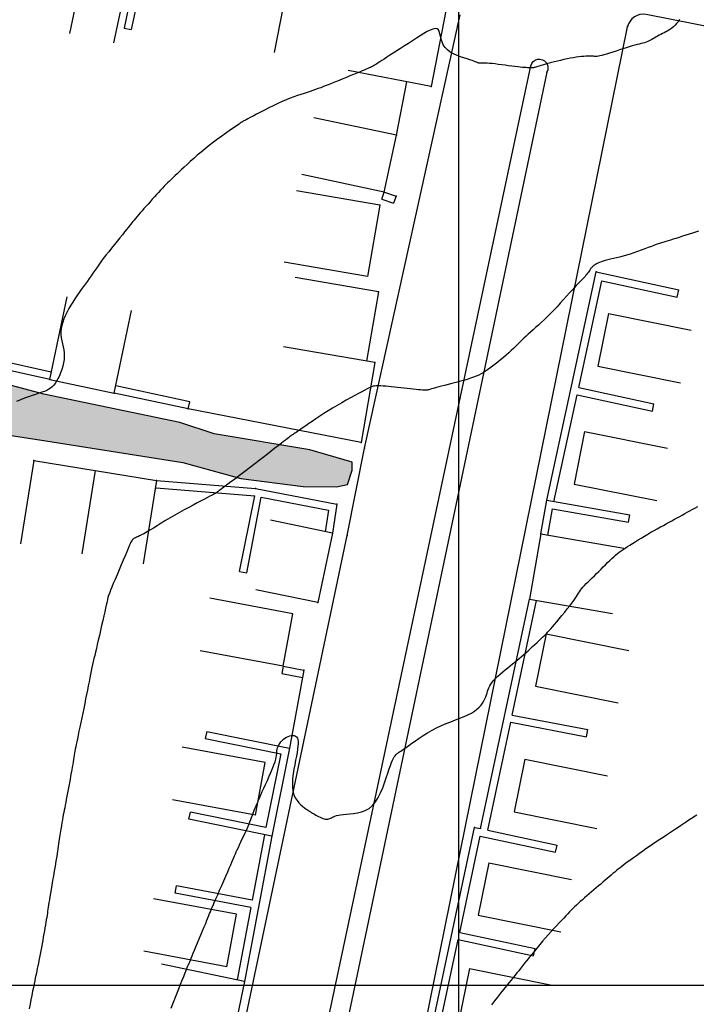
# Model space of a CAD drawing. Header units: millimetres. Extents: x 196436 to 199900, y 8705373 to 8708636.
# Tile 65 of 238: x 197758 to 197823, y 8706398 to 8706491. Entities that reach past the tile are written whole.
import ezdxf

# ---------------------------------------------------------------- set-up
doc = ezdxf.new("R2010")
doc.units = ezdxf.units.MM
doc.header["$LTSCALE"] = 5
for name, color, linetype in [('$CURVAS1', 30, 'Continuous'), ('$CURVAS2', 40, 'Continuous'), ('CASA', 6, 'Continuous'), ('CERCA', 3, 'CERCA_LINE'), ('MALHA', 9, 'Continuous'), ('MEIO-FIO', 7, 'Continuous'), ('MURO', 9, 'Continuous'), ('ROCHA', 9, 'Continuous')]:
    doc.layers.add(name, color=color, linetype=linetype)
doc.linetypes.add('CERCA_LINE', pattern='A,0.5,-0.2,["X",Standard,S=0.1,R=0,X=-0.1,Y=-0.05],-0.25', length=0.95)

# ---------------------------------------------------------------- blocks, each defined once
blk = doc.blocks.new('A$C324D1BEE')
at = {"layer": 'CASA'}
for points in [[(8.774, 4.991), (0.902, 6.413)], [(7.872, 0), (8.774, 4.991)], [(7.872, 0), (0, 1.423)]]:
    blk.add_lwpolyline(points, dxfattribs=at)
blk = doc.blocks.new('A$C6160071F')
at = {"layer": 'CASA', "rotation": 179.1179489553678}
blk.add_blockref('A$C324D1BEE', (8.85, 6.399), dxfattribs=at)

msp = doc.modelspace()

# ---------------------------------------------------------------- hatches: boundary and pattern name
at = {"layer": 'ROCHA'}
h = msp.add_hatch(dxfattribs=at)
h.set_pattern_fill('AR-CONC', color=256, scale=0.5, angle=-0.251, style=0)
h.set_pattern_definition([(49.74900448, (-38097.4676, 993.7532), (3.5848920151, -0.3294681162), [0.375, -4.125]), (354.74900448, (-38097.4676, 993.7532), (-0.6772744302, 3.76396371), [0.3, -3.3]), (100.20040448, (-38097.1688, 993.7258), (2.9076202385, 3.434493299), [0.31870095, -3.50571056]), (45.93320448, (-38097.463, 994.753), (5.3325286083, -0.8509633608), [0.5625, -6.1875]), (96.38460448, (-38097.019, 994.6823), (4.6946052, 4.850070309), [0.47805144, -5.258565]), (350.93320448, (-38097.463, 994.753), (4.694601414, 4.850073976), [0.45, -4.95]), (20.74900448, (-38096.9643, 994.501), (2.9756878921, -2.0261494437), [0.375, -4.125]), (325.74900448, (-38096.9643, 994.501), (1.2324482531, 3.6203859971), [0.3, -3.3]), (71.20040448, (-38096.7163, 994.332), (4.2081373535, 1.5942332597), [0.31870095, -3.50571056]), (37.24900448, (-38097.4676, 993.7532), (0.06809020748, 1.66418695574), [0, -3.26, 0, -3.35, 0, -3.3125]), (7.24900448, (-38097.4676, 993.7532), (1.32397403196, 1.96627751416), [0, -1.91, 0, -3.185, 0, -1.2625]), (327.24900448, (-38098.5826, 993.7581), (2.66859254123, -0.12446581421), [0, -1.25, 0, -3.9, 0, -5.175]), (317.24900448, (-38099.0825, 993.7603), (2.91809550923, 0.4877463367), [0, -1.625, 0, -2.59, 0, -3.675])])
h.paths.add_polyline_path([(197789.923, 8706449.535), (197785.915, 8706450.714), (197776.839, 8706452.231), (197773.57, 8706453.301), (197760.697, 8706455.995), (197755.845, 8706457.283), (197746.665, 8706459.117), (197732.736, 8706461.816), (197727.353, 8706462.473), (197723.342, 8706463.018), (197720.877, 8706463.671), (197716.553, 8706464.957), (197711.167, 8706464.98), (197708.206, 8706464.044), (197707.879, 8706461.829), (197709.35, 8706460.134), (197711.67, 8706459.385), (197718.53, 8706458.194), (197725.389, 8706457.109), (197731.403, 8706455.816), (197736.471, 8706455.372), (197744.525, 8706454.481), (197753.072, 8706452.756), (197760.882, 8706451.561), (197773.863, 8706449.499), (197779.348, 8706447.997), (197785.259, 8706447.233), (197788.427, 8706447.219), (197789.484, 8706447.425), (197789.912, 8706448.795)])

# ---------------------------------------------------------------- linework, layer by layer
at = {"layer": '$CURVAS1'}
msp.add_polyline3d([(197772.766, 8706397.819, 705), (197772.934, 8706398.248, 705), (197773.113, 8706398.707, 705), (197773.298, 8706399.179, 705), (197773.481, 8706399.645, 705), (197773.655, 8706400.089, 705), (197773.813, 8706400.492, 705), (197773.948, 8706400.838, 705), (197774.056, 8706401.112, 705), (197774.138, 8706401.321, 705), (197774.198, 8706401.472, 705), (197774.24, 8706401.577, 705), (197774.266, 8706401.643, 705), (197774.281, 8706401.68, 705), (197774.289, 8706401.698, 705), (197774.293, 8706401.706, 705), (197774.295, 8706401.712, 705), (197774.299, 8706401.719, 705), (197774.304, 8706401.73, 705), (197774.311, 8706401.747, 705), (197774.322, 8706401.772, 705), (197774.337, 8706401.808, 705), (197774.358, 8706401.856, 705), (197774.385, 8706401.92, 705), (197774.419, 8706402, 705), (197774.463, 8706402.102, 705), (197774.516, 8706402.227, 705), (197774.58, 8706402.379, 705), (197774.656, 8706402.561, 705), (197774.747, 8706402.776, 705), (197774.852, 8706403.028, 705), (197774.974, 8706403.319, 705), (197775.113, 8706403.65, 705), (197775.264, 8706404.012, 705), (197775.422, 8706404.392, 705), (197775.583, 8706404.779, 705), (197775.742, 8706405.161, 705), (197775.892, 8706405.525, 705), (197776.03, 8706405.859, 705), (197776.149, 8706406.151, 705), (197776.248, 8706406.394, 705), (197776.33, 8706406.598, 705), (197776.403, 8706406.778, 705), (197776.472, 8706406.949, 705), (197776.544, 8706407.125, 705), (197776.627, 8706407.321, 705), (197776.725, 8706407.553, 705), (197776.847, 8706407.835, 705), (197776.996, 8706408.177, 705), (197777.167, 8706408.568, 705), (197777.354, 8706408.993, 705), (197777.549, 8706409.437, 705), (197777.746, 8706409.884, 705), (197777.936, 8706410.319, 705), (197778.114, 8706410.726, 705), (197778.271, 8706411.09, 705), (197778.404, 8706411.399, 705), (197778.515, 8706411.66, 705), (197778.609, 8706411.885, 705), (197778.692, 8706412.083, 705), (197778.77, 8706412.266, 705), (197778.846, 8706412.444, 705), (197778.928, 8706412.629, 705), (197779.019, 8706412.831, 705), (197779.125, 8706413.058, 705), (197779.242, 8706413.308, 705), (197779.368, 8706413.575, 705), (197779.5, 8706413.853, 705), (197779.633, 8706414.137, 705), (197779.765, 8706414.421, 705), (197779.892, 8706414.701, 705), (197780.011, 8706414.969, 705), (197780.119, 8706415.222, 705), (197780.217, 8706415.46, 705), (197780.306, 8706415.684, 705), (197780.387, 8706415.896, 705), (197780.463, 8706416.096, 705), (197780.534, 8706416.287, 705), (197780.603, 8706416.47, 705), (197780.669, 8706416.645, 705), (197780.735, 8706416.815, 705), (197780.804, 8706416.986, 705), (197780.877, 8706417.162, 705), (197780.957, 8706417.35, 705), (197781.046, 8706417.555, 705), (197781.148, 8706417.783, 705), (197781.265, 8706418.041, 705), (197781.398, 8706418.333, 705), (197781.549, 8706418.664, 705), (197781.713, 8706419.023, 705), (197781.884, 8706419.401, 705), (197782.054, 8706419.785, 705), (197782.218, 8706420.163, 705), (197782.369, 8706420.525, 705), (197782.499, 8706420.86, 705), (197782.603, 8706421.154, 705), (197782.677, 8706421.402, 705), (197782.723, 8706421.606, 705), (197782.75, 8706421.775, 705), (197782.763, 8706421.917, 705), (197782.768, 8706422.04, 705), (197782.772, 8706422.151, 705), (197782.781, 8706422.259, 705), (197782.801, 8706422.371, 705), (197782.838, 8706422.494, 705), (197782.893, 8706422.626, 705), (197782.963, 8706422.763, 705), (197783.049, 8706422.902, 705), (197783.149, 8706423.038, 705), (197783.263, 8706423.169, 705), (197783.389, 8706423.29, 705), (197783.528, 8706423.399, 705), (197783.677, 8706423.492, 705), (197783.833, 8706423.566, 705), (197783.99, 8706423.619, 705), (197784.145, 8706423.651, 705), (197784.292, 8706423.658, 705), (197784.428, 8706423.639, 705), (197784.546, 8706423.592, 705), (197784.643, 8706423.514, 705), (197784.715, 8706423.405, 705), (197784.763, 8706423.263, 705), (197784.788, 8706423.088, 705), (197784.792, 8706422.878, 705), (197784.777, 8706422.634, 705), (197784.743, 8706422.355, 705), (197784.693, 8706422.04, 705), (197784.628, 8706421.689, 705), (197784.552, 8706421.302, 705), (197784.469, 8706420.887, 705), (197784.39, 8706420.455, 705), (197784.32, 8706420.016, 705), (197784.268, 8706419.578, 705), (197784.242, 8706419.153, 705), (197784.249, 8706418.749, 705), (197784.298, 8706418.377, 705), (197784.392, 8706418.044, 705), (197784.525, 8706417.75, 705), (197784.686, 8706417.493, 705), (197784.865, 8706417.271, 705), (197785.052, 8706417.081, 705), (197785.237, 8706416.921, 705), (197785.408, 8706416.789, 705), (197785.557, 8706416.683, 705), (197785.675, 8706416.601, 705), (197785.766, 8706416.537, 705), (197785.838, 8706416.487, 705), (197785.897, 8706416.448, 705), (197785.949, 8706416.415, 705), (197786.002, 8706416.383, 705), (197786.062, 8706416.347, 705), (197786.137, 8706416.305, 705), (197786.231, 8706416.251, 705), (197786.341, 8706416.188, 705), (197786.465, 8706416.12, 705), (197786.597, 8706416.049, 705), (197786.733, 8706415.978, 705), (197786.87, 8706415.911, 705), (197787.003, 8706415.851, 705), (197787.128, 8706415.801, 705), (197787.242, 8706415.763, 705), (197787.346, 8706415.738, 705), (197787.441, 8706415.724, 705), (197787.53, 8706415.722, 705), (197787.615, 8706415.73, 705), (197787.697, 8706415.748, 705), (197787.779, 8706415.775, 705), (197787.861, 8706415.811, 705), (197787.947, 8706415.855, 705), (197788.042, 8706415.904, 705), (197788.15, 8706415.957, 705), (197788.276, 8706416.01, 705), (197788.427, 8706416.061, 705), (197788.606, 8706416.109, 705), (197788.819, 8706416.149, 705), (197789.072, 8706416.181, 705), (197789.366, 8706416.203, 705), (197789.695, 8706416.226, 705), (197790.049, 8706416.26, 705), (197790.417, 8706416.318, 705), (197790.789, 8706416.411, 705), (197791.155, 8706416.55, 705), (197791.506, 8706416.748, 705), (197791.83, 8706417.015, 705), (197792.122, 8706417.359, 705), (197792.38, 8706417.766, 705), (197792.609, 8706418.217, 705), (197792.811, 8706418.694, 705), (197792.989, 8706419.178, 705), (197793.147, 8706419.651, 705), (197793.288, 8706420.095, 705), (197793.415, 8706420.49, 705), (197793.53, 8706420.822, 705), (197793.634, 8706421.095, 705), (197793.73, 8706421.315, 705), (197793.817, 8706421.49, 705), (197793.898, 8706421.626, 705), (197793.972, 8706421.732, 705), (197794.041, 8706421.813, 705), (197794.107, 8706421.877, 705), (197794.17, 8706421.932, 705), (197794.236, 8706421.982, 705), (197794.31, 8706422.035, 705), (197794.4, 8706422.095, 705), (197794.511, 8706422.168, 705), (197794.648, 8706422.261, 705), (197794.818, 8706422.378, 705), (197795.026, 8706422.526, 705), (197795.278, 8706422.709, 705), (197795.569, 8706422.921, 705), (197795.897, 8706423.155, 705), (197796.255, 8706423.402, 705), (197796.641, 8706423.657, 705), (197797.049, 8706423.91, 705), (197797.475, 8706424.156, 705), (197797.915, 8706424.385, 705), (197798.364, 8706424.594, 705), (197798.815, 8706424.784, 705), (197799.262, 8706424.959, 705), (197799.699, 8706425.124, 705), (197800.118, 8706425.283, 705), (197800.513, 8706425.44, 705), (197800.878, 8706425.601, 705), (197801.205, 8706425.769, 705), (197801.49, 8706425.946, 705), (197801.735, 8706426.133, 705), (197801.944, 8706426.327, 705), (197802.119, 8706426.525, 705), (197802.266, 8706426.724, 705), (197802.387, 8706426.923, 705), (197802.486, 8706427.119, 705), (197802.567, 8706427.309, 705), (197802.634, 8706427.492, 705), (197802.692, 8706427.669, 705), (197802.748, 8706427.842, 705), (197802.806, 8706428.012, 705), (197802.873, 8706428.182, 705), (197802.954, 8706428.354, 705), (197803.055, 8706428.528, 705), (197803.181, 8706428.708, 705), (197803.338, 8706428.894, 705), (197803.52, 8706429.085, 705), (197803.724, 8706429.28, 705), (197803.944, 8706429.476, 705), (197804.175, 8706429.674, 705), (197804.412, 8706429.869, 705), (197804.649, 8706430.062, 705), (197804.882, 8706430.25, 705), (197805.107, 8706430.432, 705), (197805.324, 8706430.61, 705), (197805.536, 8706430.784, 705), (197805.743, 8706430.958, 705), (197805.949, 8706431.132, 705), (197806.155, 8706431.309, 705), (197806.362, 8706431.49, 705), (197806.573, 8706431.678, 705), (197806.788, 8706431.872, 705), (197807.005, 8706432.069, 705), (197807.219, 8706432.266, 705), (197807.425, 8706432.458, 705), (197807.619, 8706432.64, 705), (197807.798, 8706432.808, 705), (197807.956, 8706432.958, 705), (197808.09, 8706433.086, 705), (197808.196, 8706433.189, 705), (197808.283, 8706433.275, 705), (197808.359, 8706433.352, 705), (197808.432, 8706433.431, 705), (197808.511, 8706433.521, 705), (197808.606, 8706433.63, 705), (197808.725, 8706433.769, 705), (197808.877, 8706433.947, 705), (197809.067, 8706434.169, 705), (197809.289, 8706434.43, 705), (197809.533, 8706434.717, 705), (197809.789, 8706435.021, 705), (197810.047, 8706435.332, 705), (197810.297, 8706435.639, 705), (197810.529, 8706435.931, 705), (197810.734, 8706436.199, 705), (197810.904, 8706436.434, 705), (197811.043, 8706436.639, 705), (197811.159, 8706436.821, 705), (197811.26, 8706436.983, 705), (197811.352, 8706437.133, 705), (197811.443, 8706437.275, 705), (197811.54, 8706437.415, 705), (197811.651, 8706437.558, 705), (197811.781, 8706437.709, 705), (197811.93, 8706437.869, 705), (197812.095, 8706438.037, 705), (197812.273, 8706438.213, 705), (197812.463, 8706438.396, 705), (197812.661, 8706438.586, 705), (197812.866, 8706438.783, 705), (197813.075, 8706438.986, 705), (197813.285, 8706439.195, 705), (197813.496, 8706439.406, 705), (197813.706, 8706439.618, 705), (197813.913, 8706439.828, 705), (197814.117, 8706440.032, 705), (197814.317, 8706440.229, 705), (197814.51, 8706440.414, 705), (197814.697, 8706440.587, 705), (197814.876, 8706440.743, 705), (197815.05, 8706440.887, 705), (197815.224, 8706441.022, 705), (197815.4, 8706441.152, 705), (197815.584, 8706441.279, 705), (197815.778, 8706441.408, 705), (197815.988, 8706441.543, 705), (197816.215, 8706441.686, 705), (197816.464, 8706441.841, 705), (197816.731, 8706442.007, 705), (197817.013, 8706442.179, 705), (197817.307, 8706442.357, 705), (197817.609, 8706442.538, 705), (197817.914, 8706442.719, 705), (197818.221, 8706442.898, 705), (197818.524, 8706443.073, 705), (197818.821, 8706443.241, 705), (197819.112, 8706443.403, 705), (197819.395, 8706443.559, 705), (197819.672, 8706443.71, 705), (197819.942, 8706443.856, 705), (197820.205, 8706443.998, 705), (197820.461, 8706444.137, 705), (197820.71, 8706444.272, 705), (197820.952, 8706444.406, 705), (197821.189, 8706444.537, 705), (197821.425, 8706444.668, 705), (197821.66, 8706444.799, 705), (197821.898, 8706444.93, 705), (197822.14, 8706445.062, 705), (197822.39, 8706445.197, 705), (197822.65, 8706445.334, 705)], dxfattribs=at)
at = {"layer": '$CURVAS2'}
for points in [[(197820.933, 8706491.476, 703), (197820.788, 8706491.265, 703), (197820.646, 8706491.084, 703), (197820.505, 8706490.929, 703), (197820.363, 8706490.796, 703), (197820.221, 8706490.679, 703), (197820.075, 8706490.574, 703), (197819.925, 8706490.477, 703), (197819.771, 8706490.385, 703), (197819.616, 8706490.299, 703), (197819.46, 8706490.216, 703), (197819.304, 8706490.137, 703), (197819.151, 8706490.059, 703), (197819.001, 8706489.982, 703), (197818.855, 8706489.904, 703), (197818.715, 8706489.825, 703), (197818.58, 8706489.747, 703), (197818.447, 8706489.668, 703), (197818.315, 8706489.592, 703), (197818.183, 8706489.519, 703), (197818.048, 8706489.449, 703), (197817.911, 8706489.385, 703), (197817.768, 8706489.328, 703), (197817.618, 8706489.277, 703), (197817.458, 8706489.23, 703), (197817.287, 8706489.186, 703), (197817.102, 8706489.141, 703), (197816.899, 8706489.092, 703), (197816.678, 8706489.036, 703), (197816.434, 8706488.972, 703), (197816.165, 8706488.895, 703), (197815.871, 8706488.805, 703), (197815.559, 8706488.705, 703), (197815.237, 8706488.598, 703), (197814.912, 8706488.49, 703), (197814.595, 8706488.383, 703), (197814.293, 8706488.284, 703), (197814.014, 8706488.194, 703), (197813.768, 8706488.12, 703), (197813.559, 8706488.064, 703), (197813.385, 8706488.025, 703), (197813.237, 8706488, 703), (197813.11, 8706487.986, 703), (197812.995, 8706487.981, 703), (197812.887, 8706487.982, 703), (197812.778, 8706487.988, 703), (197812.662, 8706487.994, 703), (197812.532, 8706488, 703), (197812.387, 8706488.002, 703), (197812.225, 8706488.002, 703), (197812.047, 8706487.996, 703), (197811.85, 8706487.985, 703), (197811.635, 8706487.966, 703), (197811.4, 8706487.94, 703), (197811.145, 8706487.904, 703), (197810.869, 8706487.858, 703), (197810.578, 8706487.804, 703), (197810.276, 8706487.743, 703), (197809.97, 8706487.676, 703), (197809.664, 8706487.606, 703), (197809.365, 8706487.535, 703), (197809.078, 8706487.463, 703), (197808.809, 8706487.393, 703), (197808.561, 8706487.327, 703), (197808.336, 8706487.265, 703), (197808.133, 8706487.206, 703), (197807.95, 8706487.153, 703), (197807.787, 8706487.104, 703), (197807.643, 8706487.06, 703), (197807.516, 8706487.021, 703), (197807.407, 8706486.988, 703), (197807.313, 8706486.961, 703), (197807.231, 8706486.94, 703), (197807.158, 8706486.923, 703), (197807.089, 8706486.911, 703), (197807.019, 8706486.903, 703), (197806.946, 8706486.898, 703), (197806.865, 8706486.897, 703), (197806.773, 8706486.898, 703), (197806.665, 8706486.901, 703), (197806.539, 8706486.907, 703), (197806.395, 8706486.916, 703), (197806.229, 8706486.928, 703), (197806.042, 8706486.944, 703), (197805.831, 8706486.965, 703), (197805.594, 8706486.991, 703), (197805.33, 8706487.022, 703), (197805.039, 8706487.058, 703), (197804.728, 8706487.099, 703), (197804.405, 8706487.141, 703), (197804.079, 8706487.184, 703), (197803.758, 8706487.225, 703), (197803.45, 8706487.263, 703), (197803.165, 8706487.295, 703), (197802.91, 8706487.32, 703), (197802.691, 8706487.337, 703), (197802.508, 8706487.346, 703), (197802.355, 8706487.349, 703), (197802.229, 8706487.349, 703), (197802.127, 8706487.348, 703), (197802.043, 8706487.346, 703), (197801.974, 8706487.347, 703), (197801.916, 8706487.351, 703), (197801.864, 8706487.362, 703), (197801.812, 8706487.378, 703), (197801.752, 8706487.402, 703), (197801.676, 8706487.434, 703), (197801.578, 8706487.474, 703), (197801.448, 8706487.524, 703), (197801.281, 8706487.583, 703), (197801.068, 8706487.653, 703), (197800.806, 8706487.735, 703), (197800.505, 8706487.83, 703), (197800.181, 8706487.942, 703), (197799.847, 8706488.072, 703), (197799.518, 8706488.222, 703), (197799.21, 8706488.396, 703), (197798.936, 8706488.595, 703), (197798.711, 8706488.822, 703), (197798.545, 8706489.076, 703), (197798.428, 8706489.348, 703), (197798.346, 8706489.623, 703), (197798.285, 8706489.889, 703), (197798.23, 8706490.132, 703), (197798.166, 8706490.339, 703), (197798.08, 8706490.497, 703), (197797.957, 8706490.593, 703), (197797.786, 8706490.617, 703), (197797.569, 8706490.575, 703), (197797.312, 8706490.477, 703), (197797.02, 8706490.331, 703), (197796.701, 8706490.146, 703), (197796.358, 8706489.933, 703), (197795.998, 8706489.7, 703), (197795.626, 8706489.457, 703), (197795.249, 8706489.212, 703), (197794.872, 8706488.969, 703), (197794.501, 8706488.732, 703), (197794.141, 8706488.502, 703), (197793.799, 8706488.285, 703), (197793.479, 8706488.082, 703), (197793.189, 8706487.896, 703), (197792.933, 8706487.732, 703), (197792.716, 8706487.591, 703), (197792.534, 8706487.471, 703), (197792.381, 8706487.37, 703), (197792.252, 8706487.284, 703), (197792.14, 8706487.211, 703), (197792.04, 8706487.148, 703), (197791.947, 8706487.092, 703), (197791.855, 8706487.04, 703), (197791.758, 8706486.989, 703), (197791.653, 8706486.938, 703), (197791.534, 8706486.884, 703), (197791.399, 8706486.825, 703), (197791.243, 8706486.76, 703), (197791.063, 8706486.685, 703), (197790.854, 8706486.599, 703), (197790.613, 8706486.499, 703), (197790.337, 8706486.386, 703), (197790.032, 8706486.26, 703), (197789.705, 8706486.126, 703), (197789.365, 8706485.986, 703), (197789.019, 8706485.844, 703), (197788.675, 8706485.703, 703), (197788.34, 8706485.567, 703), (197788.022, 8706485.439, 703), (197787.726, 8706485.322, 703), (197787.449, 8706485.213, 703), (197787.188, 8706485.113, 703), (197786.936, 8706485.018, 703), (197786.689, 8706484.928, 703), (197786.442, 8706484.84, 703), (197786.19, 8706484.753, 703), (197785.928, 8706484.666, 703), (197785.653, 8706484.575, 703), (197785.362, 8706484.48, 703), (197785.056, 8706484.379, 703), (197784.734, 8706484.268, 703), (197784.394, 8706484.146, 703), (197784.037, 8706484.011, 703), (197783.662, 8706483.86, 703), (197783.269, 8706483.692, 703), (197782.858, 8706483.506, 703), (197782.437, 8706483.306, 703), (197782.017, 8706483.099, 703), (197781.607, 8706482.892, 703), (197781.216, 8706482.69, 703), (197780.854, 8706482.501, 703), (197780.531, 8706482.33, 703), (197780.257, 8706482.184, 703), (197780.038, 8706482.068, 703), (197779.87, 8706481.978, 703), (197779.745, 8706481.913, 703), (197779.657, 8706481.866, 703), (197779.598, 8706481.835, 703), (197779.561, 8706481.815, 703), (197779.538, 8706481.803, 703), (197779.523, 8706481.794, 703), (197779.507, 8706481.784, 703), (197779.485, 8706481.77, 703), (197779.448, 8706481.745, 703), (197779.392, 8706481.706, 703), (197779.308, 8706481.648, 703), (197779.19, 8706481.567, 703), (197779.031, 8706481.457, 703), (197778.825, 8706481.315, 703), (197778.567, 8706481.136, 703), (197778.263, 8706480.925, 703), (197777.922, 8706480.686, 703), (197777.553, 8706480.424, 703), (197777.165, 8706480.142, 703), (197776.767, 8706479.847, 703), (197776.368, 8706479.542, 703), (197775.975, 8706479.232, 703), (197775.598, 8706478.921, 703), (197775.238, 8706478.614, 703), (197774.897, 8706478.314, 703), (197774.576, 8706478.024, 703), (197774.277, 8706477.748, 703), (197774.001, 8706477.489, 703), (197773.749, 8706477.251, 703), (197773.523, 8706477.037, 703), (197773.323, 8706476.85, 703), (197773.145, 8706476.685, 703), (197772.984, 8706476.536, 703), (197772.836, 8706476.398, 703), (197772.695, 8706476.266, 703), (197772.556, 8706476.133, 703), (197772.415, 8706475.994, 703), (197772.266, 8706475.843, 703), (197772.105, 8706475.677, 703), (197771.934, 8706475.495, 703), (197771.754, 8706475.301, 703), (197771.566, 8706475.096, 703), (197771.372, 8706474.883, 703), (197771.174, 8706474.664, 703), (197770.974, 8706474.441, 703), (197770.772, 8706474.217, 703), (197770.572, 8706473.994, 703), (197770.375, 8706473.773, 703), (197770.183, 8706473.557, 703), (197769.998, 8706473.348, 703), (197769.821, 8706473.148, 703), (197769.656, 8706472.959, 703), (197769.504, 8706472.783, 703), (197769.367, 8706472.621, 703), (197769.245, 8706472.476, 703), (197769.134, 8706472.34, 703), (197769.028, 8706472.208, 703), (197768.92, 8706472.071, 703), (197768.804, 8706471.924, 703), (197768.674, 8706471.759, 703), (197768.523, 8706471.569, 703), (197768.345, 8706471.347, 703), (197768.137, 8706471.089, 703), (197767.902, 8706470.799, 703), (197767.648, 8706470.486, 703), (197767.382, 8706470.157, 703), (197767.11, 8706469.818, 703), (197766.84, 8706469.478, 703), (197766.579, 8706469.144, 703), (197766.332, 8706468.823, 703), (197766.107, 8706468.522, 703), (197765.899, 8706468.237, 703), (197765.707, 8706467.967, 703), (197765.524, 8706467.706, 703), (197765.348, 8706467.453, 703), (197765.175, 8706467.202, 703), (197765, 8706466.951, 703), (197764.82, 8706466.695, 703), (197764.632, 8706466.433, 703), (197764.437, 8706466.164, 703), (197764.237, 8706465.887, 703), (197764.034, 8706465.603, 703), (197763.831, 8706465.313, 703), (197763.63, 8706465.016, 703), (197763.433, 8706464.713, 703), (197763.243, 8706464.405, 703), (197763.062, 8706464.09, 703), (197762.893, 8706463.772, 703), (197762.739, 8706463.453, 703), (197762.603, 8706463.133, 703), (197762.49, 8706462.815, 703), (197762.402, 8706462.502, 703), (197762.342, 8706462.194, 703), (197762.315, 8706461.894, 703), (197762.321, 8706461.603, 703), (197762.353, 8706461.319, 703), (197762.403, 8706461.038, 703), (197762.463, 8706460.759, 703), (197762.524, 8706460.479, 703), (197762.578, 8706460.193, 703), (197762.615, 8706459.901, 703), (197762.628, 8706459.597, 703), (197762.609, 8706459.283, 703), (197762.561, 8706458.961, 703), (197762.489, 8706458.637, 703), (197762.396, 8706458.319, 703), (197762.287, 8706458.011, 703), (197762.166, 8706457.721, 703), (197762.037, 8706457.453, 703), (197761.905, 8706457.215, 703), (197761.773, 8706457.009, 703), (197761.636, 8706456.834, 703), (197761.492, 8706456.685, 703), (197761.336, 8706456.557, 703), (197761.164, 8706456.445, 703), (197760.97, 8706456.344, 703), (197760.752, 8706456.251, 703), (197760.503, 8706456.16, 703), (197760.223, 8706456.067, 703), (197759.914, 8706455.968, 703), (197759.581, 8706455.861, 703), (197759.23, 8706455.742, 703), (197758.865, 8706455.608, 703), (197758.492, 8706455.456, 703), (197758.117, 8706455.282, 703)], [(197822.73, 8706471.428, 704), (197822.449, 8706471.338, 704), (197822.148, 8706471.241, 704), (197821.834, 8706471.141, 704), (197821.515, 8706471.039, 704), (197821.197, 8706470.937, 704), (197820.888, 8706470.839, 704), (197820.593, 8706470.746, 704), (197820.321, 8706470.662, 704), (197820.075, 8706470.587, 704), (197819.851, 8706470.519, 704), (197819.641, 8706470.455, 704), (197819.438, 8706470.392, 704), (197819.234, 8706470.327, 704), (197819.023, 8706470.257, 704), (197818.795, 8706470.178, 704), (197818.545, 8706470.088, 704), (197818.267, 8706469.985, 704), (197817.964, 8706469.87, 704), (197817.641, 8706469.748, 704), (197817.303, 8706469.622, 704), (197816.955, 8706469.495, 704), (197816.604, 8706469.371, 704), (197816.253, 8706469.254, 704), (197815.908, 8706469.147, 704), (197815.574, 8706469.053, 704), (197815.253, 8706468.97, 704), (197814.947, 8706468.896, 704), (197814.657, 8706468.83, 704), (197814.384, 8706468.769, 704), (197814.131, 8706468.711, 704), (197813.898, 8706468.654, 704), (197813.688, 8706468.595, 704), (197813.502, 8706468.534, 704), (197813.338, 8706468.47, 704), (197813.195, 8706468.406, 704), (197813.071, 8706468.342, 704), (197812.965, 8706468.279, 704), (197812.875, 8706468.22, 704), (197812.799, 8706468.164, 704), (197812.737, 8706468.114, 704), (197812.686, 8706468.069, 704), (197812.644, 8706468.029, 704), (197812.607, 8706467.99, 704), (197812.574, 8706467.95, 704), (197812.54, 8706467.907, 704), (197812.505, 8706467.857, 704), (197812.464, 8706467.799, 704), (197812.416, 8706467.729, 704), (197812.357, 8706467.646, 704), (197812.29, 8706467.554, 704), (197812.216, 8706467.453, 704), (197812.138, 8706467.349, 704), (197812.057, 8706467.245, 704), (197811.976, 8706467.142, 704), (197811.896, 8706467.046, 704), (197811.821, 8706466.959, 704), (197811.749, 8706466.883, 704), (197811.679, 8706466.811, 704), (197811.603, 8706466.738, 704), (197811.517, 8706466.655, 704), (197811.416, 8706466.556, 704), (197811.293, 8706466.432, 704), (197811.144, 8706466.278, 704), (197810.964, 8706466.084, 704), (197810.748, 8706465.848, 704), (197810.501, 8706465.574, 704), (197810.229, 8706465.271, 704), (197809.937, 8706464.948, 704), (197809.632, 8706464.612, 704), (197809.319, 8706464.273, 704), (197809.004, 8706463.939, 704), (197808.694, 8706463.619, 704), (197808.392, 8706463.318, 704), (197808.102, 8706463.038, 704), (197807.822, 8706462.775, 704), (197807.553, 8706462.528, 704), (197807.296, 8706462.296, 704), (197807.05, 8706462.075, 704), (197806.817, 8706461.865, 704), (197806.597, 8706461.664, 704), (197806.389, 8706461.469, 704), (197806.19, 8706461.278, 704), (197805.997, 8706461.09, 704), (197805.806, 8706460.903, 704), (197805.612, 8706460.714, 704), (197805.413, 8706460.522, 704), (197805.204, 8706460.324, 704), (197804.983, 8706460.119, 704), (197804.745, 8706459.906, 704), (197804.495, 8706459.687, 704), (197804.237, 8706459.466, 704), (197803.974, 8706459.247, 704), (197803.711, 8706459.032, 704), (197803.453, 8706458.826, 704), (197803.204, 8706458.632, 704), (197802.968, 8706458.454, 704), (197802.747, 8706458.294, 704), (197802.537, 8706458.151, 704), (197802.331, 8706458.021, 704), (197802.123, 8706457.903, 704), (197801.904, 8706457.794, 704), (197801.67, 8706457.69, 704), (197801.412, 8706457.589, 704), (197801.125, 8706457.488, 704), (197800.805, 8706457.387, 704), (197800.458, 8706457.284, 704), (197800.094, 8706457.182, 704), (197799.725, 8706457.082, 704), (197799.358, 8706456.986, 704), (197799.005, 8706456.895, 704), (197798.675, 8706456.811, 704), (197798.379, 8706456.735, 704), (197798.124, 8706456.668, 704), (197797.907, 8706456.61, 704), (197797.725, 8706456.56, 704), (197797.573, 8706456.517, 704), (197797.446, 8706456.481, 704), (197797.342, 8706456.45, 704), (197797.254, 8706456.424, 704), (197797.179, 8706456.403, 704), (197797.112, 8706456.385, 704), (197797.048, 8706456.371, 704), (197796.98, 8706456.36, 704), (197796.904, 8706456.354, 704), (197796.813, 8706456.353, 704), (197796.703, 8706456.356, 704), (197796.566, 8706456.365, 704), (197796.398, 8706456.38, 704), (197796.194, 8706456.401, 704), (197795.959, 8706456.426, 704), (197795.698, 8706456.455, 704), (197795.416, 8706456.487, 704), (197795.12, 8706456.521, 704), (197794.816, 8706456.556, 704), (197794.508, 8706456.59, 704), (197794.203, 8706456.623, 704), (197793.906, 8706456.654, 704), (197793.619, 8706456.682, 704), (197793.347, 8706456.707, 704), (197793.09, 8706456.729, 704), (197792.852, 8706456.746, 704), (197792.636, 8706456.759, 704), (197792.443, 8706456.768, 704), (197792.278, 8706456.771, 704), (197792.139, 8706456.769, 704), (197792.019, 8706456.758, 704), (197791.908, 8706456.736, 704), (197791.794, 8706456.7, 704), (197791.668, 8706456.647, 704), (197791.519, 8706456.575, 704), (197791.337, 8706456.48, 704), (197791.111, 8706456.36, 704), (197790.834, 8706456.212, 704), (197790.51, 8706456.04, 704), (197790.149, 8706455.846, 704), (197789.757, 8706455.633, 704), (197789.343, 8706455.405, 704), (197788.916, 8706455.165, 704), (197788.483, 8706454.915, 704), (197788.052, 8706454.659, 704), (197787.631, 8706454.4, 704), (197787.224, 8706454.142, 704), (197786.834, 8706453.888, 704), (197786.465, 8706453.643, 704), (197786.121, 8706453.41, 704), (197785.804, 8706453.193, 704), (197785.518, 8706452.996, 704), (197785.267, 8706452.823, 704), (197785.053, 8706452.675, 704), (197784.872, 8706452.551, 704), (197784.721, 8706452.448, 704), (197784.593, 8706452.362, 704), (197784.485, 8706452.29, 704), (197784.393, 8706452.227, 704), (197784.31, 8706452.171, 704), (197784.233, 8706452.118, 704), (197784.157, 8706452.065, 704), (197784.076, 8706452.007, 704), (197783.985, 8706451.94, 704), (197783.877, 8706451.86, 704), (197783.748, 8706451.761, 704), (197783.591, 8706451.64, 704), (197783.4, 8706451.492, 704), (197783.17, 8706451.313, 704), (197782.898, 8706451.1, 704), (197782.587, 8706450.856, 704), (197782.244, 8706450.588, 704), (197781.875, 8706450.299, 704), (197781.487, 8706449.997, 704), (197781.086, 8706449.686, 704), (197780.678, 8706449.372, 704), (197780.271, 8706449.06, 704), (197779.869, 8706448.755, 704), (197779.479, 8706448.46, 704), (197779.105, 8706448.18, 704), (197778.751, 8706447.916, 704), (197778.423, 8706447.672, 704), (197778.125, 8706447.451, 704), (197777.862, 8706447.257, 704), (197777.639, 8706447.092, 704), (197777.459, 8706446.959, 704), (197777.317, 8706446.854, 704), (197777.21, 8706446.774, 704), (197777.13, 8706446.715, 704), (197777.073, 8706446.672, 704), (197777.032, 8706446.642, 704), (197777.003, 8706446.622, 704), (197776.979, 8706446.606, 704), (197776.956, 8706446.591, 704), (197776.926, 8706446.573, 704), (197776.881, 8706446.549, 704), (197776.816, 8706446.514, 704), (197776.722, 8706446.465, 704), (197776.593, 8706446.398, 704), (197776.422, 8706446.309, 704), (197776.201, 8706446.194, 704), (197775.925, 8706446.051, 704), (197775.602, 8706445.882, 704), (197775.238, 8706445.69, 704), (197774.841, 8706445.48, 704), (197774.421, 8706445.253, 704), (197773.984, 8706445.014, 704), (197773.539, 8706444.766, 704), (197773.095, 8706444.513, 704), (197772.658, 8706444.259, 704), (197772.233, 8706444.006, 704), (197771.825, 8706443.76, 704), (197771.437, 8706443.524, 704), (197771.074, 8706443.304, 704), (197770.74, 8706443.102, 704), (197770.438, 8706442.923, 704), (197770.174, 8706442.771, 704), (197769.95, 8706442.65, 704), (197769.762, 8706442.555, 704), (197769.607, 8706442.481, 704), (197769.48, 8706442.424, 704), (197769.376, 8706442.379, 704), (197769.292, 8706442.341, 704), (197769.222, 8706442.305, 704), (197769.163, 8706442.265, 704), (197769.11, 8706442.218, 704), (197769.058, 8706442.155, 704), (197769.004, 8706442.07, 704), (197768.944, 8706441.955, 704), (197768.872, 8706441.803, 704), (197768.785, 8706441.606, 704), (197768.678, 8706441.357, 704), (197768.548, 8706441.05, 704), (197768.391, 8706440.679, 704), (197768.214, 8706440.26, 704), (197768.024, 8706439.809, 704), (197767.828, 8706439.345, 704), (197767.633, 8706438.883, 704), (197767.448, 8706438.443, 704), (197767.28, 8706438.041, 704), (197767.136, 8706437.695, 704), (197767.021, 8706437.419, 704), (197766.934, 8706437.206, 704), (197766.871, 8706437.048, 704), (197766.827, 8706436.934, 704), (197766.798, 8706436.856, 704), (197766.781, 8706436.803, 704), (197766.771, 8706436.767, 704), (197766.765, 8706436.738, 704), (197766.759, 8706436.706, 704), (197766.75, 8706436.662, 704), (197766.737, 8706436.6, 704), (197766.717, 8706436.511, 704), (197766.69, 8706436.386, 704), (197766.653, 8706436.218, 704), (197766.604, 8706435.998, 704), (197766.542, 8706435.718, 704), (197766.466, 8706435.375, 704), (197766.377, 8706434.977, 704), (197766.279, 8706434.54, 704), (197766.175, 8706434.078, 704), (197766.068, 8706433.605, 704), (197765.961, 8706433.135, 704), (197765.858, 8706432.683, 704), (197765.76, 8706432.262, 704), (197765.671, 8706431.883, 704), (197765.589, 8706431.542, 704), (197765.514, 8706431.229, 704), (197765.444, 8706430.935, 704), (197765.378, 8706430.653, 704), (197765.313, 8706430.373, 704), (197765.249, 8706430.086, 704), (197765.185, 8706429.784, 704), (197765.118, 8706429.46, 704), (197765.049, 8706429.114, 704), (197764.977, 8706428.748, 704), (197764.903, 8706428.363, 704), (197764.825, 8706427.961, 704), (197764.744, 8706427.544, 704), (197764.659, 8706427.114, 704), (197764.57, 8706426.672, 704), (197764.478, 8706426.22, 704), (197764.383, 8706425.766, 704), (197764.289, 8706425.315, 704), (197764.195, 8706424.874, 704), (197764.105, 8706424.45, 704), (197764.02, 8706424.05, 704), (197763.942, 8706423.68, 704), (197763.872, 8706423.347, 704), (197763.813, 8706423.055, 704), (197763.762, 8706422.8, 704), (197763.719, 8706422.573, 704), (197763.68, 8706422.367, 704), (197763.646, 8706422.175, 704), (197763.614, 8706421.988, 704), (197763.582, 8706421.8, 704), (197763.549, 8706421.603, 704), (197763.513, 8706421.39, 704), (197763.474, 8706421.161, 704), (197763.432, 8706420.918, 704), (197763.387, 8706420.659, 704), (197763.339, 8706420.388, 704), (197763.289, 8706420.104, 704), (197763.236, 8706419.807, 704), (197763.18, 8706419.5, 704), (197763.122, 8706419.184, 704), (197763.062, 8706418.861, 704), (197763.002, 8706418.537, 704), (197762.941, 8706418.216, 704), (197762.882, 8706417.902, 704), (197762.824, 8706417.599, 704), (197762.769, 8706417.312, 704), (197762.717, 8706417.044, 704), (197762.67, 8706416.799, 704), (197762.625, 8706416.57, 704), (197762.583, 8706416.35, 704), (197762.542, 8706416.131, 704), (197762.501, 8706415.904, 704), (197762.458, 8706415.663, 704), (197762.413, 8706415.399, 704), (197762.365, 8706415.105, 704), (197762.312, 8706414.774, 704), (197762.255, 8706414.41, 704), (197762.195, 8706414.016, 704), (197762.13, 8706413.597, 704), (197762.062, 8706413.158, 704), (197761.992, 8706412.703, 704), (197761.918, 8706412.237, 704), (197761.842, 8706411.764, 704), (197761.765, 8706411.289, 704), (197761.686, 8706410.817, 704), (197761.608, 8706410.355, 704), (197761.532, 8706409.906, 704), (197761.459, 8706409.479, 704), (197761.39, 8706409.077, 704), (197761.327, 8706408.707, 704), (197761.271, 8706408.374, 704), (197761.223, 8706408.082, 704), (197761.182, 8706407.825, 704), (197761.147, 8706407.598, 704), (197761.115, 8706407.391, 704), (197761.086, 8706407.198, 704), (197761.058, 8706407.011, 704), (197761.03, 8706406.824, 704), (197760.999, 8706406.629, 704), (197760.966, 8706406.42, 704), (197760.929, 8706406.195, 704), (197760.89, 8706405.956, 704), (197760.847, 8706405.703, 704), (197760.801, 8706405.436, 704), (197760.752, 8706405.156, 704), (197760.7, 8706404.862, 704), (197760.646, 8706404.556, 704), (197760.588, 8706404.239, 704), (197760.529, 8706403.913, 704), (197760.469, 8706403.586, 704), (197760.408, 8706403.26, 704), (197760.347, 8706402.94, 704), (197760.289, 8706402.632, 704), (197760.232, 8706402.34, 704), (197760.178, 8706402.069, 704), (197760.127, 8706401.821, 704), (197760.079, 8706401.591, 704), (197760.033, 8706401.37, 704), (197759.986, 8706401.15, 704), (197759.937, 8706400.924, 704), (197759.887, 8706400.683, 704), (197759.832, 8706400.42, 704), (197759.772, 8706400.125, 704), (197759.706, 8706399.795, 704), (197759.634, 8706399.431, 704), (197759.557, 8706399.039, 704), (197759.476, 8706398.626, 704), (197759.391, 8706398.196, 704), (197759.303, 8706397.755, 704)], [(197822.554, 8706416.101, 706), (197822.407, 8706416.008, 706), (197822.268, 8706415.919, 706), (197822.132, 8706415.832, 706), (197821.997, 8706415.744, 706), (197821.859, 8706415.653, 706), (197821.716, 8706415.558, 706), (197821.564, 8706415.457, 706), (197821.399, 8706415.347, 706), (197821.218, 8706415.226, 706), (197821.018, 8706415.093, 706), (197820.795, 8706414.946, 706), (197820.548, 8706414.783, 706), (197820.278, 8706414.605, 706), (197819.99, 8706414.414, 706), (197819.687, 8706414.214, 706), (197819.372, 8706414.004, 706), (197819.049, 8706413.789, 706), (197818.722, 8706413.569, 706), (197818.395, 8706413.346, 706), (197818.07, 8706413.123, 706), (197817.75, 8706412.902, 706), (197817.438, 8706412.683, 706), (197817.136, 8706412.47, 706), (197816.846, 8706412.264, 706), (197816.571, 8706412.066, 706), (197816.312, 8706411.88, 706), (197816.073, 8706411.705, 706), (197815.854, 8706411.544, 706), (197815.653, 8706411.394, 706), (197815.467, 8706411.253, 706), (197815.291, 8706411.118, 706), (197815.122, 8706410.986, 706), (197814.957, 8706410.853, 706), (197814.792, 8706410.718, 706), (197814.622, 8706410.578, 706), (197814.447, 8706410.429, 706), (197814.264, 8706410.273, 706), (197814.074, 8706410.11, 706), (197813.879, 8706409.94, 706), (197813.677, 8706409.766, 706), (197813.47, 8706409.586, 706), (197813.258, 8706409.403, 706), (197813.042, 8706409.216, 706), (197812.821, 8706409.028, 706), (197812.598, 8706408.838, 706), (197812.375, 8706408.648, 706), (197812.154, 8706408.46, 706), (197811.938, 8706408.274, 706), (197811.728, 8706408.093, 706), (197811.528, 8706407.916, 706), (197811.338, 8706407.746, 706), (197811.16, 8706407.583, 706), (197810.991, 8706407.424, 706), (197810.828, 8706407.265, 706), (197810.666, 8706407.104, 706), (197810.502, 8706406.937, 706), (197810.33, 8706406.76, 706), (197810.149, 8706406.569, 706), (197809.953, 8706406.362, 706), (197809.739, 8706406.136, 706), (197809.51, 8706405.892, 706), (197809.268, 8706405.631, 706), (197809.015, 8706405.357, 706), (197808.755, 8706405.071, 706), (197808.489, 8706404.775, 706), (197808.222, 8706404.471, 706), (197807.955, 8706404.162, 706), (197807.69, 8706403.849, 706), (197807.431, 8706403.536, 706), (197807.177, 8706403.226, 706), (197806.932, 8706402.921, 706), (197806.695, 8706402.626, 706), (197806.469, 8706402.342, 706), (197806.255, 8706402.073, 706), (197806.055, 8706401.822, 706), (197805.869, 8706401.591, 706), (197805.692, 8706401.373, 706), (197805.52, 8706401.162, 706), (197805.346, 8706400.949, 706), (197805.165, 8706400.728, 706), (197804.971, 8706400.49, 706), (197804.759, 8706400.228, 706), (197804.523, 8706399.934, 706), (197804.261, 8706399.606, 706), (197803.978, 8706399.25, 706), (197803.684, 8706398.879, 706), (197803.388, 8706398.504, 706), (197803.1, 8706398.138, 706)]]:
    msp.add_polyline3d(points, dxfattribs=at)
at = {"layer": 'CASA'}
for points in [[(197764.783, 8706497.981), (197763.117, 8706490.157)], [(197768.967, 8706497.09), (197767.3, 8706489.265)], [(197783.895, 8706495.488), (197782.51, 8706488.335)], [(197798.77, 8706492.284), (197797.385, 8706485.131)], [(197797.385, 8706485.131), (197789.531, 8706486.652)], [(197794.1, 8706480.506), (197786.275, 8706482.173)], [(197792.954, 8706475.127), (197794.1, 8706480.506)], [(197792.954, 8706475.127), (197785.129, 8706476.793)], [(197792.524, 8706473.889), (197784.641, 8706475.251)], [(197792.524, 8706473.889), (197791.358, 8706467.135)], [(197791.358, 8706467.135), (197783.474, 8706468.497)], [(197792.397, 8706465.675), (197784.512, 8706467.026)], [(197792.397, 8706465.675), (197791.274, 8706459.119)], [(197761.255, 8706457.383), (197762.91, 8706465.21)], [(197767.359, 8706456.092), (197769.014, 8706463.919)], [(197792.067, 8706458.983), (197783.389, 8706460.47)], [(197792.067, 8706458.983), (197790.769, 8706451.409)], [(197761.255, 8706457.383), (197767.359, 8706456.092)], [(197790.769, 8706451.409), (197774.384, 8706454.588)], [(197759.757, 8706449.695), (197758.482, 8706441.797)], [(197759.757, 8706449.695), (197771.384, 8706447.818)], [(197765.571, 8706448.756), (197764.296, 8706440.858)], [(197771.384, 8706447.818), (197770.11, 8706439.92)], [(197788.037, 8706442.832), (197782.162, 8706444.051)], [(197788.037, 8706442.832), (197786.669, 8706436.244)], [(197807.776, 8706442.758), (197806.698, 8706436.578)], [(197807.776, 8706442.758), (197815.657, 8706441.383)], [(197786.669, 8706436.244), (197780.795, 8706437.463)], [(197784.298, 8706435.192), (197776.432, 8706436.65)], [(197806.698, 8706436.578), (197814.579, 8706435.203)], [(197783.374, 8706430.206), (197784.298, 8706435.192)], [(197783.374, 8706430.206), (197775.508, 8706431.663)], [(197779.694, 8706400.363), (197771.86, 8706401.984)], [(197779.694, 8706400.363), (197778.465, 8706394.423)]]:
    msp.add_lwpolyline(points, dxfattribs=at)
for p in [(197794.101, 8706480.506, 703.238), (197792.955, 8706475.127, 703.26), (197792.525, 8706473.89, 703.413), (197792.398, 8706465.675, 703.625), (197792.068, 8706458.983, 703.917), (197761.256, 8706457.383, 702.872), (197767.36, 8706456.092, 703.564), (197774.385, 8706454.588, 703.634), (197790.77, 8706451.409, 704.246), (197759.758, 8706449.695, 703.789), (197771.385, 8706447.818, 703.823), (197788.038, 8706442.832, 704.589), (197807.777, 8706442.758, 704.849), (197806.699, 8706436.578, 704.835), (197786.67, 8706436.244, 704.713), (197779.695, 8706400.363, 705.425)]:
    msp.add_point(p, dxfattribs=at)
at = {"layer": 'CERCA'}
for points in [[(197794.1, 8706480.506), (197795.082, 8706485.577)], [(197785.341, 8706429.842), (197783.976, 8706422.456)]]:
    msp.add_lwpolyline(points, dxfattribs=at)
at = {"layer": 'MALHA'}
for p, q in [((197800, 8708635.599), (197800, 8705384.785)), ((197800, 8708635.599), (197800, 8705384.785)), ((196441.61, 8706400), (199000, 8706400)), ((196441.61, 8706400), (199000, 8706400))]:
    msp.add_line(p, q, dxfattribs=at)
at = {"layer": 'MEIO-FIO'}
for p, q in [((197791.073, 8706450.877), (197800.149, 8706491.923)), ((197851.898, 8706485.115), (197817.774, 8706491.953)), ((197791.187, 8706368.35), (197816.006, 8706490.781)), ((197789.427, 8706442.612), (197791.073, 8706450.877)), ((197774.316, 8706370.734), (197789.427, 8706442.612))]:
    msp.add_line(p, q, dxfattribs=at)
msp.add_lwpolyline([(197774.703, 8706333.303), (197781.902, 8706369.694), (197806.838, 8706487.076, -1.169095), (197808.348, 8706486.499), (197783.738, 8706369.459), (197775.786, 8706333.115, -0.957699), (197774.703, 8706333.303, 2.435393)], format="xyb", dxfattribs=at)
msp.add_arc((197817.476, 8706490.483), 1.5, 78.54384, 168.54076, dxfattribs=at)
for p in [(197816.011, 8706490.805, 702.866), (197806.839, 8706487.076, 702.989), (197808.349, 8706486.499, 703.031), (197797.386, 8706485.131, 703.132), (197791.074, 8706450.877, 704.102), (197789.428, 8706442.613, 704.34)]:
    msp.add_point(p, dxfattribs=at)
at = {"layer": 'MURO'}
for p, q in [((197769.815, 8706497.801), (197768.295, 8706490.662)), ((197770.499, 8706497.656), (197768.979, 8706490.516)), ((197792.865, 8706475.158), (197794.069, 8706474.728)), ((197792.718, 8706474.467), (197793.834, 8706474.069)), ((197794.069, 8706474.728), (197793.834, 8706474.069)), ((197810.688, 8706456.753), (197813.034, 8706467.565)), ((197813.034, 8706467.565), (197820.852, 8706465.868)), ((197811.372, 8706456.604), (197813.57, 8706466.732)), ((197813.57, 8706466.732), (197820.704, 8706465.184)), ((197820.704, 8706465.184), (197820.852, 8706465.868)), ((197761.255, 8706457.383), (197754.43, 8706458.885)), ((197761.405, 8706458.067), (197755.075, 8706459.46)), ((197774.384, 8706454.588), (197767.359, 8706456.092)), ((197774.53, 8706455.273), (197767.506, 8706456.777)), ((197808.342, 8706445.941), (197810.688, 8706456.753)), ((197811.372, 8706456.604), (197818.506, 8706455.056)), ((197809.026, 8706445.792), (197811.224, 8706455.92)), ((197811.224, 8706455.92), (197818.358, 8706454.372)), ((197818.358, 8706454.372), (197818.506, 8706455.056)), ((197771.384, 8706447.818), (197780.746, 8706447.045)), ((197771.327, 8706447.12), (197780.689, 8706446.347)), ((197780.746, 8706447.045), (197788.459, 8706445.564)), ((197779.238, 8706439.188), (197780.689, 8706446.347)), ((197779.925, 8706439.056), (197781.302, 8706446.225)), ((197781.302, 8706446.225), (197787.664, 8706445.004)), ((197807.776, 8706442.758), (197808.342, 8706445.941)), ((197808.342, 8706445.941), (197816.218, 8706444.542)), ((197787.664, 8706445.004), (197787.345, 8706442.939)), ((197788.459, 8706445.564), (197788.037, 8706442.832)), ((197808.465, 8706442.636), (197808.908, 8706445.129)), ((197808.908, 8706445.129), (197816.096, 8706443.852)), ((197816.096, 8706443.852), (197816.218, 8706444.542)), ((197779.238, 8706439.188), (197779.925, 8706439.056)), ((197802.073, 8706414.828), (197806.698, 8706436.578)), ((197805.078, 8706425.593), (197807.383, 8706436.432)), ((197783.374, 8706430.206), (197785.341, 8706429.842)), ((197783.247, 8706429.517), (197785.214, 8706429.154)), ((197805.078, 8706425.593), (197812.249, 8706424.226)), ((197802.758, 8706414.681), (197804.932, 8706424.909)), ((197804.932, 8706424.909), (197812.118, 8706423.538)), ((197776.135, 8706424.045), (197783.976, 8706422.456)), ((197812.118, 8706423.538), (197812.249, 8706424.226)), ((197775.996, 8706423.359), (197783.151, 8706421.909)), ((197783.151, 8706421.909), (197781.742, 8706414.953)), ((197783.976, 8706422.456), (197782.289, 8706414.128)), ((197781.742, 8706414.953), (197774.587, 8706416.402)), ((197782.289, 8706414.128), (197774.448, 8706415.716)), ((197782.289, 8706414.128), (197779.694, 8706400.363)), ((197781.601, 8706414.257), (197780.433, 8706408.063)), ((197799.42, 8706405.15), (197801.516, 8706414.947)), ((197800.105, 8706405.003), (197802.054, 8706414.116)), ((197801.516, 8706414.947), (197802.073, 8706414.828)), ((197802.054, 8706414.116), (197809.192, 8706412.589)), ((197802.758, 8706414.681), (197809.339, 8706413.274)), ((197809.192, 8706412.589), (197809.339, 8706413.274)), ((197773.13, 8706408.727), (197773.26, 8706409.415)), ((197780.304, 8706407.375), (197773.13, 8706408.727)), ((197780.433, 8706408.063), (197773.26, 8706409.415)), ((197780.304, 8706407.375), (197779.006, 8706400.493)), ((197797.325, 8706395.353), (197799.42, 8706405.15)), ((197800.105, 8706405.003), (197807.243, 8706403.477)), ((197798.01, 8706395.206), (197799.959, 8706404.319)), ((197799.959, 8706404.319), (197807.097, 8706402.792)), ((197807.097, 8706402.792), (197807.243, 8706403.477))]:
    msp.add_line(p, q, dxfattribs=at)
for points in [[(197768.295, 8706490.662), (197768.979, 8706490.516)], [(197792.718, 8706474.467), (197792.954, 8706475.127)], [(197774.384, 8706454.588), (197774.53, 8706455.273)], [(197783.374, 8706430.206), (197783.247, 8706429.517)], [(197776.135, 8706424.045), (197775.996, 8706423.359)], [(197774.448, 8706415.716), (197774.587, 8706416.402)]]:
    msp.add_lwpolyline(points, dxfattribs=at)
for p in [(197794.07, 8706474.728, 703.366), (197813.035, 8706467.565, 704.051), (197780.747, 8706447.045, 704.09), (197808.342, 8706445.941, 704.783), (197788.46, 8706445.564, 704.319), (197785.342, 8706429.842, 704.676), (197783.977, 8706422.456, 705.074), (197782.289, 8706414.128, 705.128), (197801.516, 8706414.947, 705.569), (197802.083, 8706414.872, 705.579)]:
    msp.add_point(p, dxfattribs=at)
at = {"layer": 'ROCHA'}
msp.add_lwpolyline([(197718.53, 8706458.194), (197725.389, 8706457.109), (197731.403, 8706455.816), (197736.471, 8706455.372), (197744.525, 8706454.481), (197753.072, 8706452.756), (197760.882, 8706451.561), (197773.863, 8706449.499), (197779.348, 8706447.997), (197785.259, 8706447.233), (197788.427, 8706447.219), (197789.484, 8706447.425), (197789.912, 8706448.795), (197789.923, 8706449.535), (197785.915, 8706450.714), (197776.839, 8706452.231), (197773.57, 8706453.301), (197760.697, 8706455.995), (197755.845, 8706457.283), (197746.665, 8706459.117), (197732.736, 8706461.816), (197727.353, 8706462.473), (197723.342, 8706463.018)], dxfattribs=at)

# ---------------------------------------------------------------- block references
at = {"layer": 'CASA'}
for name, p, rotation in [('A$C6160071F', (197813.18, 8706457.101), 359.7490044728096), ('A$C6160071F', (197810.928, 8706445.932), 359.7490044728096), ('A$C324D1BEE', (197816.147, 8706433.13), 178.8669534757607), ('A$C324D1BEE', (197772.885, 8706416.127), 359.7490044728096), ('A$C324D1BEE', (197814.132, 8706421.246), 178.8669534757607), ('A$C324D1BEE', (197810.722, 8706411.443), 178.8669534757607), ('A$C324D1BEE', (197770.153, 8706401.787), 359.7490044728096), ('A$C324D1BEE', (197808.903, 8706401.43), 178.8669534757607)]:
    msp.add_blockref(name, p, dxfattribs=dict(at, rotation=rotation))

doc.saveas('drawing.dxf')
